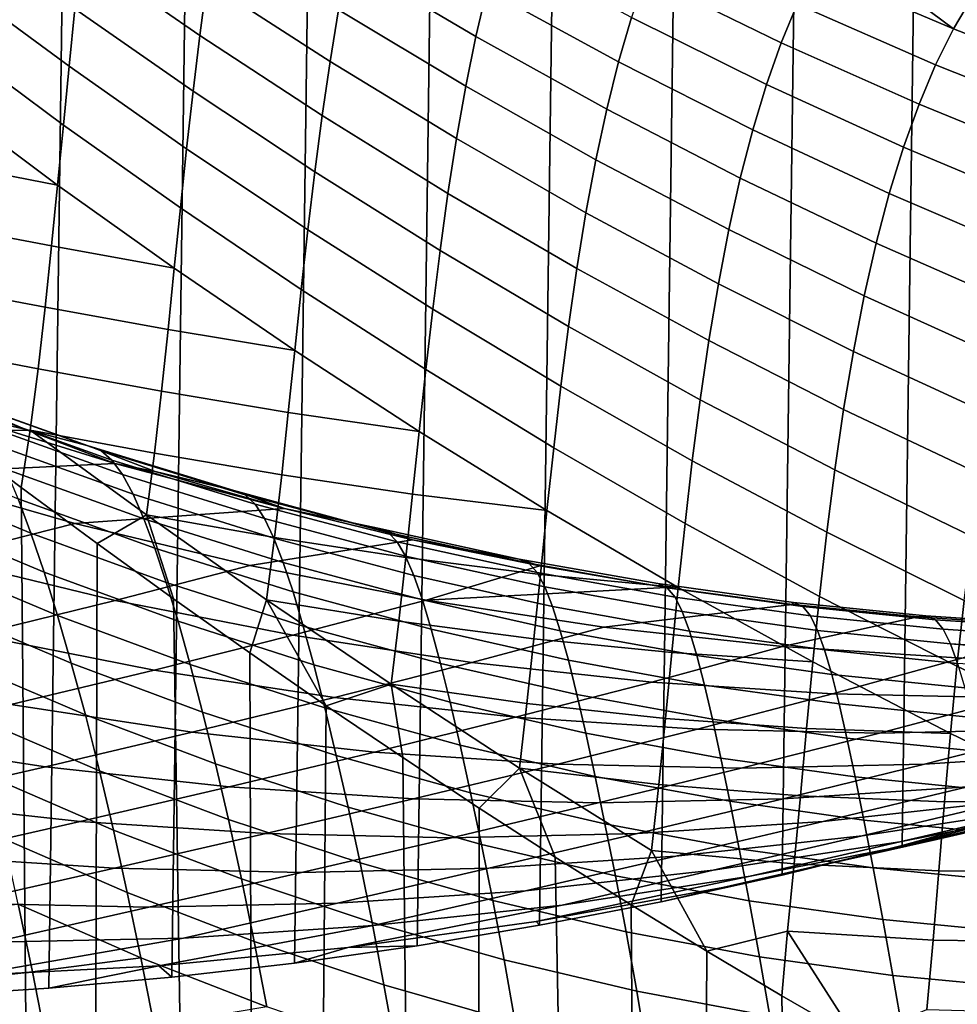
# Model space of a CAD drawing. Header units: metres. Extents: x -166 to 33, y -71 to 34.
# Tile 171 of 256: x 1.44 to 6.19, y -23.48 to -18.49. Entities that reach past the tile are written whole.
import ezdxf

# ---------------------------------------------------------------- set-up
doc = ezdxf.new("R2010")
doc.units = ezdxf.units.M
doc.layers.add('solid_12208131', color=7, linetype='CONTINUOUS')

msp = doc.modelspace()

# ---------------------------------------------------------------- linework, layer by layer
at = {"layer": 'solid_12208131'}
for points in [[(0.342411, -23.462917, -0.2), (0.96561, 23.438972, -0.2), (1.588557, 23.399057, -0.2), (0.965609, -23.438974, -0.2)], [(0.965609, -23.438974, -0.2), (1.588557, 23.399057, -0.2), (2.211185, 23.343184, -0.2), (1.588556, -23.399057, -0.2)], [(1.588556, -23.399057, -0.2), (2.211185, 23.343184, -0.2), (2.833375, 23.271292, -0.2), (2.211184, -23.343184, -0.2)], [(2.211184, -23.343184, -0.2), (2.833375, 23.271292, -0.2), (3.454813, 23.183413, -0.2), (2.833374, -23.271292, -0.2)], [(2.833374, -23.271292, -0.2), (3.454813, 23.183413, -0.2), (4.074116, 23.079647, -0.2), (3.454812, -23.183413, -0.2)], [(3.454812, -23.183413, -0.2), (4.074116, 23.079647, -0.2), (4.690669, 22.960131, -0.2), (4.074115, -23.079647, -0.2)], [(4.074115, -23.079647, -0.2), (4.690669, 22.960131, -0.2), (5.30349, 22.825026, -0.2), (4.690668, -22.960133, -0.2)], [(4.690668, -22.960133, -0.2), (5.30349, 22.825026, -0.2), (5.911822, 22.674566, -0.2), (5.303488, -22.825027, -0.2)], [(5.303488, -22.825027, -0.2), (5.911822, 22.674566, -0.2), (6.515336, 22.508831, -0.2), (5.91182, -22.674566, -0.2)], [(5.91182, -22.674566, -0.2), (6.515336, 22.508831, -0.2), (7.112642, 22.328314, -0.2), (6.515335, -22.508831, -0.2)], [(2.352879, -18.57, 85.184105), (2.3891, -18.29785, 85.427628), (1.782571, -17.882208, 85.124634), (1.750628, -18.153631, 84.881508)], [(3.751594, -18.575979, 86.531021), (3.806964, -18.339077, 86.83326), (3.153445, -17.956659, 86.563408), (3.10293, -18.190962, 86.261505)], [(6.171279, -18.536819, 88.898468), (6.267062, -18.373318, 89.276741), (5.651566, -17.9361, 89.456055), (5.555939, -18.076368, 89.067978)], [(1.690831, -18.725885, 84.457504), (1.720228, -18.435312, 84.65889), (1.140957, -18.01088, 84.342255), (1.1151, -18.301655, 84.14109)], [(3.013092, -18.701948, 85.714439), (3.056141, -18.439724, 85.978195), (2.427795, -18.037447, 85.691124), (2.3891, -18.29785, 85.427628)], [(4.610259, -18.271439, 87.741531), (5.298611, -18.606705, 87.971619), (5.37875, -18.41186, 88.323959), (4.68561, -18.080856, 88.093636)], [(5.464674, -18.234983, 88.689987), (6.171279, -18.536819, 88.898468), (5.555939, -18.076368, 89.067978)], [(2.318775, -18.852659, 84.961365), (2.352879, -18.57, 85.184105), (1.750628, -18.153631, 84.881508), (1.720228, -18.435312, 84.65889)], [(3.806964, -18.339077, 86.83326), (4.474212, -18.703178, 87.08371), (4.539832, -18.479055, 87.404373), (3.867837, -18.118536, 87.153732)], [(3.700446, -18.827589, 86.247581), (3.751594, -18.575979, 86.531021), (3.10293, -18.190962, 86.261505), (3.056141, -18.439724, 85.978195)], [(5.37875, -18.41186, 88.323959), (6.081064, -18.718786, 88.532303), (6.171279, -18.536819, 88.898468), (5.464674, -18.234983, 88.689987)], [(1.661833, -19.023928, 84.278008), (1.690831, -18.725885, 84.457504), (1.1151, -18.301655, 84.14109), (1.08906, -18.599669, 83.961517)], [(2.973067, -18.976171, 85.470894), (3.013092, -18.701948, 85.714439), (2.3891, -18.29785, 85.427628), (2.352879, -18.57, 85.184105)], [(4.539832, -18.479055, 87.404373), (5.22374, -18.818802, 87.634377), (5.298611, -18.606705, 87.971619), (4.610259, -18.271439, 87.741531)], [(4.414598, -18.943882, 86.781456), (4.474212, -18.703178, 87.08371), (3.806964, -18.339077, 86.83326), (3.751594, -18.575979, 86.531021)], [(5.298611, -18.606705, 87.971619), (5.996928, -18.918924, 88.179939), (6.081064, -18.718786, 88.532303), (5.37875, -18.41186, 88.323959)], [(6.171279, -18.536819, 88.898468), (6.884515, -18.812687, 89.083977), (6.267062, -18.373318, 89.276741)], [(2.286254, -19.144455, 84.760117), (2.318775, -18.852659, 84.961365), (1.720228, -18.435312, 84.65889), (1.690831, -18.725885, 84.457504)], [(3.653578, -19.092905, 85.983894), (3.700446, -18.827589, 86.247581), (3.056141, -18.439724, 85.978195), (3.013092, -18.701948, 85.714439)], [(4.474212, -18.703178, 87.08371), (5.154062, -19.047626, 87.313789), (5.22374, -18.818802, 87.634377), (4.539832, -18.479055, 87.404373)], [(6.081064, -18.718786, 88.532303), (6.790913, -19.00065, 88.717834), (6.884515, -18.812687, 89.083977), (6.171279, -18.536819, 88.898468)], [(1.632586, -19.327971, 84.121056), (1.661833, -19.023928, 84.278008), (1.08906, -18.599669, 83.961517), (1.062197, -18.903477, 83.804169)], [(2.935726, -19.261152, 85.24836), (2.973067, -18.976171, 85.470894), (2.352879, -18.57, 85.184105), (2.318775, -18.852659, 84.961365)], [(4.359691, -19.199533, 86.498169), (4.414598, -18.943882, 86.781456), (3.751594, -18.575979, 86.531021), (3.700446, -18.827589, 86.247581)], [(5.22374, -18.818802, 87.634377), (5.918379, -19.136528, 87.842819), (5.996928, -18.918924, 88.179939), (5.298611, -18.606705, 87.971619)], [(3.610271, -19.370466, 85.740623), (3.653578, -19.092905, 85.983894), (3.013092, -18.701948, 85.714439), (2.973067, -18.976171, 85.470894)], [(5.090873, -19.293245, 87.011742), (5.154062, -19.047626, 87.313789), (4.474212, -18.703178, 87.08371), (4.414598, -18.943882, 86.781456)], [(2.254707, -19.443951, 84.581047), (2.286254, -19.144455, 84.760117), (1.690831, -18.725885, 84.457504), (1.661833, -19.023928, 84.278008)], [(5.996928, -18.918924, 88.179939), (6.703647, -19.206993, 88.365616), (6.790913, -19.00065, 88.717834), (6.081064, -18.718786, 88.532303)], [(2.900536, -19.555511, 85.047569), (2.935726, -19.261152, 85.24836), (2.318775, -18.852659, 84.961365), (2.286254, -19.144455, 84.760117)], [(4.309586, -19.469124, 86.23481), (4.359691, -19.199533, 86.498169), (3.700446, -18.827589, 86.247581), (3.653578, -19.092905, 85.983894)], [(5.154062, -19.047626, 87.313789), (5.845386, -19.371086, 87.522499), (5.918379, -19.136528, 87.842819), (5.22374, -18.818802, 87.634377)], [(1.033757, -19.211535, 83.669601), (1.632586, -19.327971, 84.121056), (1.062197, -18.903477, 83.804169)], [(5.032856, -19.554039, 86.728828), (5.090873, -19.293245, 87.011742), (4.414598, -18.943882, 86.781456), (4.359691, -19.199533, 86.498169)], [(5.918379, -19.136528, 87.842819), (6.622258, -19.431025, 88.02877), (6.703647, -19.206993, 88.365616), (5.996928, -18.918924, 88.179939)], [(3.570201, -19.659023, 85.518578), (3.610271, -19.370466, 85.740623), (2.973067, -18.976171, 85.470894), (2.935726, -19.261152, 85.24836)], [(2.223482, -19.749659, 84.424789), (2.254707, -19.443951, 84.581047), (1.661833, -19.023928, 84.278008), (1.632586, -19.327971, 84.121056)], [(5.779345, -19.622641, 87.220848), (5.845386, -19.371086, 87.522499), (5.154062, -19.047626, 87.313789), (5.090873, -19.293245, 87.011742)], [(4.263566, -19.751196, 85.992058), (4.309586, -19.469124, 86.23481), (3.653578, -19.092905, 85.983894), (3.610271, -19.370466, 85.740623)], [(2.866889, -19.857798, 84.869194), (2.900536, -19.555511, 85.047569), (2.286254, -19.144455, 84.760117), (2.254707, -19.443951, 84.581047)], [(5.845386, -19.371086, 87.522499), (6.546759, -19.672239, 87.708862), (6.622258, -19.431025, 88.02877), (5.918379, -19.136528, 87.842819)], [(4.980147, -19.829002, 86.466003), (5.032856, -19.554039, 86.728828), (4.359691, -19.199533, 86.498169), (4.309586, -19.469124, 86.23481)], [(1.00282, -19.522158, 83.558281), (1.602321, -19.636438, 83.987206), (1.632586, -19.327971, 84.121056), (1.033757, -19.211535, 83.669601)], [(3.532842, -19.957197, 85.318481), (3.570201, -19.659023, 85.518578), (2.935726, -19.261152, 85.24836), (2.900536, -19.555511, 85.047569)], [(5.71892, -19.889599, 86.938461), (5.779345, -19.622641, 87.220848), (5.090873, -19.293245, 87.011742), (5.032856, -19.554039, 86.728828)], [(1.602321, -19.636438, 83.987206), (2.223482, -19.749659, 84.424789), (1.632586, -19.327971, 84.121056)], [(4.221323, -20.044504, 85.770706), (4.263566, -19.751196, 85.992058), (3.610271, -19.370466, 85.740623), (3.570201, -19.659023, 85.518578)], [(6.478643, -19.930647, 87.407707), (6.546759, -19.672239, 87.708862), (5.845386, -19.371086, 87.522499), (5.779345, -19.622641, 87.220848)], [(2.834125, -20.16651, 84.713882), (2.866889, -19.857798, 84.869194), (2.254707, -19.443951, 84.581047), (2.223482, -19.749659, 84.424789)], [(4.93203, -20.116682, 86.223938), (4.980147, -19.829002, 86.466003), (4.309586, -19.469124, 86.23481), (4.263566, -19.751196, 85.992058)], [(0.968195, -19.833452, 83.470497), (1.570084, -19.947607, 83.87693), (1.602321, -19.636438, 83.987206), (1.00282, -19.522158, 83.558281)], [(3.497584, -20.263525, 85.141022), (3.532842, -19.957197, 85.318481), (2.900536, -19.555511, 85.047569), (2.866889, -19.857798, 84.869194)], [(5.664291, -20.170948, 86.6763), (5.71892, -19.889599, 86.938461), (5.032856, -19.554039, 86.728828), (4.980147, -19.829002, 86.466003)], [(1.570084, -19.947607, 83.87693), (2.191789, -20.059973, 84.291931), (2.223482, -19.749659, 84.424789), (1.602321, -19.636438, 83.987206)], [(4.182338, -20.347656, 85.571495), (4.221323, -20.044504, 85.770706), (3.570201, -19.659023, 85.518578), (3.532842, -19.957197, 85.318481)], [(6.416564, -20.204685, 87.125954), (6.478643, -19.930647, 87.407707), (5.779345, -19.622641, 87.220848), (5.71892, -19.889599, 86.938461)], [(2.191789, -20.059973, 84.291931), (2.834125, -20.16651, 84.713882), (2.223482, -19.749659, 84.424789)], [(4.888216, -20.415823, 86.003433), (4.93203, -20.116682, 86.223938), (4.263566, -19.751196, 85.992058), (4.221323, -20.044504, 85.770706)], [(0.928163, -20.143108, 83.406204), (1.534635, -20.259518, 83.790497), (1.570084, -19.947607, 83.87693), (0.968195, -19.833452, 83.470497)], [(3.463758, -20.57649, 84.986847), (3.497584, -20.263525, 85.141022), (2.866889, -19.857798, 84.869194), (2.834125, -20.16651, 84.713882)], [(5.614741, -20.465237, 86.435028), (5.664291, -20.170948, 86.6763), (4.980147, -19.829002, 86.466003), (4.93203, -20.116682, 86.223938)], [(6.360741, -20.493324, 86.864517), (6.416564, -20.204685, 87.125954), (5.71892, -19.889599, 86.938461), (5.664291, -20.170948, 86.6763)], [(1.534635, -20.259518, 83.790497), (2.158644, -20.373133, 84.182915), (2.191789, -20.059973, 84.291931), (1.570084, -19.947607, 83.87693)], [(4.145996, -20.659189, 85.395096), (4.182338, -20.347656, 85.571495), (3.532842, -19.957197, 85.318481), (3.497584, -20.263525, 85.141022)], [(4.848187, -20.725035, 85.805222), (4.888216, -20.415823, 86.003433), (4.221323, -20.044504, 85.770706), (4.182338, -20.347656, 85.571495)], [(2.158644, -20.373133, 84.182915), (2.801436, -20.480015, 84.582214), (2.834125, -20.16651, 84.713882), (2.191789, -20.059973, 84.291931)], [(1.534635, -20.259518, 83.790497), (0.928163, -20.143108, 83.406204), (1.064044, -20.572422, 83.472908), (1.494158, -20.56978, 83.727882)], [(5.57, -20.771212, 86.215454), (5.614741, -20.465237, 86.435028), (4.93203, -20.116682, 86.223938), (4.888216, -20.415823, 86.003433)], [(2.801436, -20.480015, 84.582214), (3.463758, -20.57649, 84.986847), (2.834125, -20.16651, 84.713882)], [(6.310459, -20.795122, 86.6241), (6.360741, -20.493324, 86.864517), (5.664291, -20.170948, 86.6763), (5.614741, -20.465237, 86.435028)], [(1.494158, -20.56978, 83.727882), (2.122752, -20.687128, 84.098045), (2.158644, -20.373133, 84.182915), (1.534635, -20.259518, 83.790497)], [(4.11162, -20.977568, 85.242188), (4.145996, -20.659189, 85.395096), (3.497584, -20.263525, 85.141022), (3.463758, -20.57649, 84.986847)], [(1.07286, -20.475897, 41.506916), (1.467152, -20.564747, 41.834312), (1.051476, -20.387047, 42.431068), (0.803187, -20.317835, 42.180367)], [(4.811328, -21.042847, 85.629997), (4.848187, -20.725035, 85.805222), (4.182338, -20.347656, 85.571495), (4.145996, -20.659189, 85.395096)], [(1.788134, -20.648951, 42.060852), (1.851077, -20.67285, 42.429291), (1.121548, -20.413536, 42.793629), (1.051476, -20.387047, 42.431068)], [(1.467152, -20.564747, 41.834312), (1.788134, -20.648951, 42.060852), (1.051476, -20.387047, 42.431068)], [(2.122752, -20.687128, 84.098045), (2.767805, -20.796522, 84.474663), (2.801436, -20.480015, 84.582214), (2.158644, -20.373133, 84.182915)], [(1.851077, -20.67285, 42.429291), (1.907661, -20.721619, 42.801258), (1.185512, -20.464417, 43.16016), (1.121548, -20.413536, 42.793629)], [(5.529555, -21.087477, 86.018311), (5.57, -20.771212, 86.215454), (4.888216, -20.415823, 86.003433), (4.848187, -20.725035, 85.805222)], [(-0.021379, -20.503063, 37.818573), (0.843521, -20.791603, 37.674614), (1.922613, -20.739523, 41.372215), (1.07286, -20.475897, 41.506916)], [(1.07286, -20.475897, 41.506916), (1.922613, -20.739523, 41.372215), (1.467152, -20.564747, 41.834312)], [(1.907661, -20.721619, 42.801258), (1.961307, -20.795658, 43.173111), (1.246663, -20.540224, 43.526886), (1.185512, -20.464417, 43.16016)], [(2.767805, -20.796522, 84.474663), (3.430537, -20.894442, 84.856537), (3.463758, -20.57649, 84.986847), (2.801436, -20.480015, 84.582214)], [(6.265467, -21.108816, 86.405479), (6.310459, -20.795122, 86.6241), (5.614741, -20.465237, 86.435028), (5.57, -20.771212, 86.215454)], [(1.961307, -20.795658, 43.173111), (2.014814, -20.895166, 43.541538), (1.307673, -20.641268, 43.890392), (1.246663, -20.540224, 43.526886)], [(0.785812, -54.099998, 83.308517), (1.73815, -54.099998, 83.846947), (1.447414, -20.860481, 83.689743), (1.064044, -20.572422, 83.472908)], [(1.494158, -20.56978, 83.727882), (1.064044, -20.572422, 83.472908), (1.447414, -20.860481, 83.689743)], [(2.082201, -20.999487, 84.037292), (1.494158, -20.56978, 83.727882), (1.447414, -20.860481, 83.689743), (1.832728, -21.144964, 83.896767)], [(1.922613, -20.739523, 41.372215), (2.126862, -20.780491, 41.519836), (1.788134, -20.648951, 42.060852), (1.467152, -20.564747, 41.834312)], [(1.494158, -20.56978, 83.727882), (2.082201, -20.999487, 84.037292), (2.122752, -20.687128, 84.098045)], [(3.430537, -20.894442, 84.856537), (4.11162, -20.977568, 85.242188), (3.463758, -20.57649, 84.986847)], [(1.432678, -20.917551, 44.597923), (1.497645, -21.091785, 44.937435), (0.82763, -20.813496, 45.297291), (0.754971, -20.637585, 44.963234)], [(2.014814, -20.895166, 43.541538), (2.069232, -21.019775, 43.90406), (1.369523, -20.767216, 44.248154), (1.307673, -20.641268, 43.890392)], [(2.525798, -20.876089, 41.72641), (2.582711, -20.898273, 42.099743), (1.851077, -20.67285, 42.429291), (1.788134, -20.648951, 42.060852)], [(2.126862, -20.780491, 41.519836), (2.525798, -20.876089, 41.72641), (1.788134, -20.648951, 42.060852)], [(2.582711, -20.898273, 42.099743), (2.63307, -20.94577, 42.476078), (1.907661, -20.721619, 42.801258), (1.851077, -20.67285, 42.429291)], [(2.082201, -20.999487, 84.037292), (2.731879, -21.11397, 84.39151), (2.767805, -20.796522, 84.474663), (2.122752, -20.687128, 84.098045)], [(4.776954, -21.36771, 85.478416), (4.811328, -21.042847, 85.629997), (4.145996, -20.659189, 85.395096), (4.11162, -20.977568, 85.242188)], [(0.843521, -20.791603, 37.674614), (1.719762, -21.042734, 37.528767), (2.782515, -20.967148, 41.235886), (1.922613, -20.739523, 41.372215)], [(2.63307, -20.94577, 42.476078), (2.680372, -21.018829, 42.851952), (1.961307, -20.795658, 43.173111), (1.907661, -20.721619, 42.801258)], [(1.922613, -20.739523, 41.372215), (2.782515, -20.967148, 41.235886), (2.126862, -20.780491, 41.519836)], [(5.492786, -21.412552, 85.844284), (5.529555, -21.087477, 86.018311), (4.848187, -20.725035, 85.805222), (4.811328, -21.042847, 85.629997)], [(0.149191, -20.964685, 33.915245), (1.031611, -21.217905, 33.761631), (1.719762, -21.042734, 37.528767), (0.843521, -20.791603, 37.674614)], [(2.069232, -21.019775, 43.90406), (2.125086, -21.168947, 44.258461), (1.432678, -20.917551, 44.597923), (1.369523, -20.767216, 44.248154)], [(2.680372, -21.018829, 42.851952), (2.727499, -21.117542, 43.224186), (2.014814, -20.895166, 43.541538), (1.961307, -20.795658, 43.173111)], [(2.126862, -20.780491, 41.519836), (2.782515, -20.967148, 41.235886), (2.525798, -20.876089, 41.72641)], [(2.731879, -21.11397, 84.39151), (3.396869, -21.215553, 84.750565), (3.430537, -20.894442, 84.856537), (2.767805, -20.796522, 84.474663)], [(6.225255, -21.433008, 86.209412), (6.265467, -21.108816, 86.405479), (5.57, -20.771212, 86.215454), (5.529555, -21.087477, 86.018311)], [(1.497645, -21.091785, 44.937435), (1.564316, -21.289202, 45.264732), (0.901715, -21.012386, 45.619274), (0.82763, -20.813496, 45.297291)], [(1.73815, -54.099998, 83.846947), (1.832728, -21.144964, 83.896767), (1.447414, -20.860481, 83.689743)], [(2.727499, -21.117542, 43.224186), (2.775557, -21.241493, 43.590374), (2.069232, -21.019775, 43.90406), (2.014814, -20.895166, 43.541538)], [(2.525798, -20.876089, 41.72641), (3.307327, -21.088623, 41.80901), (2.582711, -20.898273, 42.099743)], [(2.782515, -20.967148, 41.235886), (3.255063, -21.067381, 41.431839), (3.307327, -21.088623, 41.80901), (2.525798, -20.876089, 41.72641)], [(3.307327, -21.088623, 41.80901), (3.352898, -21.135572, 42.188587), (2.63307, -20.94577, 42.476078), (2.582711, -20.898273, 42.099743)], [(3.396869, -21.215553, 84.750565), (4.078365, -21.301126, 85.113335), (4.11162, -20.977568, 85.242188), (3.430537, -20.894442, 84.856537)], [(2.125086, -21.168947, 44.258461), (2.182945, -21.342173, 44.602489), (1.497645, -21.091785, 44.937435), (1.432678, -20.917551, 44.597923)], [(3.352898, -21.135572, 42.188587), (3.3953, -21.20833, 42.56731), (2.680372, -21.018829, 42.851952), (2.63307, -20.94577, 42.476078)], [(1.719762, -21.042734, 37.528767), (2.605724, -21.256124, 37.381302), (3.430857, -21.125698, 40.983063), (2.782515, -20.967148, 41.235886)], [(2.082201, -20.999487, 84.037292), (1.832728, -21.144964, 83.896767), (2.219402, -21.424803, 84.093887)], [(2.691648, -21.429815, 84.332748), (2.082201, -20.999487, 84.037292), (2.219402, -21.424803, 84.093887), (2.606452, -21.699045, 84.280891)], [(2.082201, -20.999487, 84.037292), (2.691648, -21.429815, 84.332748), (2.731879, -21.11397, 84.39151)], [(2.782515, -20.967148, 41.235886), (3.430857, -21.125698, 40.983063), (3.255063, -21.067381, 41.431839)], [(4.078365, -21.301126, 85.113335), (4.776954, -21.36771, 85.478416), (4.11162, -20.977568, 85.242188)], [(1.564316, -21.289202, 45.264732), (1.632316, -21.508991, 45.578003), (0.97683, -21.233444, 45.927372), (0.901715, -21.012386, 45.619274)], [(1.031611, -21.217905, 33.761631), (1.92382, -21.433071, 33.606312), (2.605724, -21.256124, 37.381302), (1.719762, -21.042734, 37.528767)], [(2.775557, -21.241493, 43.590374), (2.825119, -21.390127, 43.948318), (2.125086, -21.168947, 44.258461), (2.069232, -21.019775, 43.90406)], [(3.3953, -21.20833, 42.56731), (3.437459, -21.306866, 42.942173), (2.727499, -21.117542, 43.224186), (2.680372, -21.018829, 42.851952)], [(5.458999, -21.744886, 85.694054), (5.492786, -21.412552, 85.844284), (4.811328, -21.042847, 85.629997), (4.776954, -21.36771, 85.478416)], [(2.182945, -21.342173, 44.602489), (2.24274, -21.538734, 44.9342), (1.564316, -21.289202, 45.264732), (1.497645, -21.091785, 44.937435)], [(3.971337, -21.223867, 41.177273), (4.020324, -21.244726, 41.557426), (3.307327, -21.088623, 41.80901), (3.255063, -21.067381, 41.431839)], [(3.430857, -21.125698, 40.983063), (3.971337, -21.223867, 41.177273), (3.255063, -21.067381, 41.431839)], [(4.020324, -21.244726, 41.557426), (4.062492, -21.291611, 41.93935), (3.352898, -21.135572, 42.188587), (3.307327, -21.088623, 41.80901)], [(6.189203, -21.766211, 86.036575), (6.225255, -21.433008, 86.209412), (5.529555, -21.087477, 86.018311), (5.492786, -21.412552, 85.844284)], [(1.73815, -54.099998, 83.846947), (2.71824, -54.099998, 84.333023), (2.219402, -21.424803, 84.093887), (1.832728, -21.144964, 83.896767)], [(2.605724, -21.256124, 37.381302), (3.499786, -21.431452, 37.232487), (4.075078, -21.258629, 40.759083), (3.430857, -21.125698, 40.983063)], [(2.691648, -21.429815, 84.332748), (3.361345, -21.537729, 84.669243), (3.396869, -21.215553, 84.750565), (2.731879, -21.11397, 84.39151)], [(3.437459, -21.306866, 42.942173), (3.48052, -21.430723, 43.310833), (2.775557, -21.241493, 43.590374), (2.727499, -21.117542, 43.224186)], [(4.062492, -21.291611, 41.93935), (4.101374, -21.364487, 42.319992), (3.3953, -21.20833, 42.56731), (3.352898, -21.135572, 42.188587)], [(3.430857, -21.125698, 40.983063), (4.075078, -21.258629, 40.759083), (3.971337, -21.223867, 41.177273)], [(2.825119, -21.390127, 43.948318), (2.87681, -21.562914, 44.295815), (2.182945, -21.342173, 44.602489), (2.125086, -21.168947, 44.258461)], [(0.316721, -21.39115, 29.996717), (1.215119, -21.608072, 29.833946), (1.92382, -21.433071, 33.606312), (1.031611, -21.217905, 33.761631)], [(1.632316, -21.508991, 45.578003), (1.701808, -21.750565, 45.875156), (1.053088, -21.476086, 46.219494), (0.97683, -21.233444, 45.927372)], [(1.92382, -21.433071, 33.606312), (2.824187, -21.609856, 33.449574), (3.499786, -21.431452, 37.232487), (2.605724, -21.256124, 37.381302)], [(3.48052, -21.430723, 43.310833), (3.525093, -21.579327, 43.671154), (2.825119, -21.390127, 43.948318), (2.775557, -21.241493, 43.590374)], [(3.361345, -21.537729, 84.669243), (4.045143, -21.628014, 85.009026), (4.078365, -21.301126, 85.113335), (3.396869, -21.215553, 84.750565)], [(4.101374, -21.364487, 42.319992), (4.139931, -21.463211, 42.696507), (3.437459, -21.306866, 42.942173), (3.3953, -21.20833, 42.56731)], [(4.673585, -21.348166, 40.95993), (4.720675, -21.369001, 41.342411), (4.020324, -21.244726, 41.557426), (3.971337, -21.223867, 41.177273)], [(4.71557, -21.367346, 40.562767), (4.673585, -21.348166, 40.95993), (3.971337, -21.223867, 41.177273), (4.075078, -21.258629, 40.759083)], [(4.720675, -21.369001, 41.342411), (4.760817, -21.416096, 41.72599), (4.062492, -21.291611, 41.93935), (4.020324, -21.244726, 41.557426)], [(2.24274, -21.538734, 44.9342), (2.304123, -21.757832, 45.25177), (1.632316, -21.508991, 45.578003), (1.564316, -21.289202, 45.264732)], [(4.139931, -21.463211, 42.696507), (4.179337, -21.587292, 43.066647), (3.48052, -21.430723, 43.310833), (3.437459, -21.306866, 42.942173)], [(3.499786, -21.431452, 37.232487), (4.71557, -21.367346, 40.562767), (4.075078, -21.258629, 40.759083)], [(4.045143, -21.628014, 85.009026), (4.744195, -21.697948, 85.351074), (4.776954, -21.36771, 85.478416), (4.078365, -21.301126, 85.113335)], [(4.760817, -21.416096, 41.72599), (4.797548, -21.48929, 42.107826), (4.101374, -21.364487, 42.319992), (4.062492, -21.291611, 41.93935)], [(2.87681, -21.562914, 44.295815), (2.9306, -21.759136, 44.630917), (2.24274, -21.538734, 44.9342), (2.182945, -21.342173, 44.602489)], [(5.36086, -21.442924, 40.776962), (5.407446, -21.463907, 41.161293), (4.720675, -21.369001, 41.342411), (4.673585, -21.348166, 40.95993)], [(5.35357, -21.453138, 40.392883), (5.36086, -21.442924, 40.776962), (4.673585, -21.348166, 40.95993), (4.71557, -21.367346, 40.562767)], [(3.525093, -21.579327, 43.671154), (3.571851, -21.752125, 44.020966), (2.87681, -21.562914, 44.295815), (2.825119, -21.390127, 43.948318)], [(3.499786, -21.431452, 37.232487), (4.400329, -21.568384, 37.082596), (5.35357, -21.453138, 40.392883), (4.71557, -21.367346, 40.562767)], [(4.797548, -21.48929, 42.107826), (4.833851, -21.588346, 42.485237), (4.139931, -21.463211, 42.696507), (4.101374, -21.364487, 42.319992)], [(5.407446, -21.463907, 41.161293), (5.446959, -21.511288, 41.546036), (4.760817, -21.416096, 41.72599), (4.720675, -21.369001, 41.342411)], [(4.744195, -21.697948, 85.351074), (5.458999, -21.744886, 85.694054), (4.776954, -21.36771, 85.478416)], [(1.215119, -21.608072, 29.833946), (2.121731, -21.786297, 29.669687), (2.824187, -21.609856, 33.449574), (1.92382, -21.433071, 33.606312)], [(2.71824, -54.099998, 84.333023), (2.606452, -21.699045, 84.280891), (2.219402, -21.424803, 84.093887)], [(2.691648, -21.429815, 84.332748), (2.606452, -21.699045, 84.280891), (2.993807, -21.967705, 84.458015)], [(2.691648, -21.429815, 84.332748), (2.993807, -21.967705, 84.458015), (3.321851, -21.858356, 84.612564)], [(2.691648, -21.429815, 84.332748), (3.321851, -21.858356, 84.612564), (3.361345, -21.537729, 84.669243)], [(2.824187, -21.609856, 33.449574), (3.73108, -21.747927, 33.291698), (4.400329, -21.568384, 37.082596), (3.499786, -21.431452, 37.232487)], [(4.179337, -21.587292, 43.066647), (4.220237, -21.736139, 43.428326), (3.525093, -21.579327, 43.671154), (3.48052, -21.430723, 43.310833)], [(4.400329, -21.568384, 37.082596), (5.305732, -21.666599, 36.931892), (5.990557, -21.517002, 40.248421), (5.35357, -21.453138, 40.392883)], [(5.446959, -21.511288, 41.546036), (5.482922, -21.584801, 41.928532), (4.797548, -21.48929, 42.107826), (4.760817, -21.416096, 41.72599)], [(5.990557, -21.517002, 40.248421), (6.032211, -21.510798, 40.625507), (5.36086, -21.442924, 40.776962), (5.35357, -21.453138, 40.392883)], [(6.032211, -21.510798, 40.625507), (6.079707, -21.531908, 41.011414), (5.407446, -21.463907, 41.161293), (5.36086, -21.442924, 40.776962)], [(6.156605, -22.106863, 85.887665), (6.189203, -21.766211, 86.036575), (5.492786, -21.412552, 85.844284), (5.458999, -21.744886, 85.694054)], [(6.898323, -22.101273, 86.20562), (6.932971, -21.759283, 86.377304), (6.225255, -21.433008, 86.209412), (6.189203, -21.766211, 86.036575)], [(1.053088, -21.476086, 46.219494), (1.701808, -21.750565, 45.875156), (1.773073, -22.013391, 46.154045), (1.13071, -21.739798, 46.493488)], [(4.833851, -21.588346, 42.485237), (4.870928, -21.712744, 42.856071), (4.179337, -21.587292, 43.066647), (4.139931, -21.463211, 42.696507)], [(5.482922, -21.584801, 41.928532), (5.518334, -21.684122, 42.306278), (4.833851, -21.588346, 42.485237), (4.797548, -21.48929, 42.107826)], [(6.079707, -21.531908, 41.011414), (6.120003, -21.579449, 41.397007), (5.446959, -21.511288, 41.546036), (5.407446, -21.463907, 41.161293)], [(2.304123, -21.757832, 45.25177), (2.367309, -21.998863, 45.553112), (1.701808, -21.750565, 45.875156), (1.632316, -21.508991, 45.578003)], [(2.9306, -21.759136, 44.630917), (2.986173, -21.978003, 44.951801), (2.304123, -21.757832, 45.25177), (2.24274, -21.538734, 44.9342)], [(3.321851, -21.858356, 84.612564), (4.010481, -21.956093, 84.929596), (4.045143, -21.628014, 85.009026), (3.361345, -21.537729, 84.669243)], [(5.305732, -21.666599, 36.931892), (6.214375, -21.725769, 36.780655), (6.628044, -21.559576, 40.128666), (5.990557, -21.517002, 40.248421)], [(6.120003, -21.579449, 41.397007), (6.156598, -21.653074, 41.779823), (5.482922, -21.584801, 41.928532), (5.446959, -21.511288, 41.546036)], [(6.032211, -21.510798, 40.625507), (5.990557, -21.517002, 40.248421), (6.628044, -21.559576, 40.128666), (6.68671, -21.554434, 40.502674)], [(6.68671, -21.554434, 40.502674), (6.736586, -21.575455, 40.889977), (6.079707, -21.531908, 41.011414), (6.032211, -21.510798, 40.625507)], [(6.736586, -21.575455, 40.889977), (6.779153, -21.622812, 41.276157), (6.120003, -21.579449, 41.397007), (6.079707, -21.531908, 41.011414)], [(3.571851, -21.752125, 44.020966), (3.620801, -21.9484, 44.358345), (2.9306, -21.759136, 44.630917), (2.87681, -21.562914, 44.295815)], [(4.220237, -21.736139, 43.428326), (4.263345, -21.909178, 43.779427), (3.571851, -21.752125, 44.020966), (3.525093, -21.579327, 43.671154)], [(3.73108, -21.747927, 33.291698), (4.642868, -21.846958, 33.132973), (5.305732, -21.666599, 36.931892), (4.400329, -21.568384, 37.082596)], [(4.870928, -21.712744, 42.856071), (4.909452, -21.861877, 43.2183), (4.220237, -21.736139, 43.428326), (4.179337, -21.587292, 43.066647)], [(5.518334, -21.684122, 42.306278), (5.554418, -21.808712, 42.677208), (4.870928, -21.712744, 42.856071), (4.833851, -21.588346, 42.485237)], [(6.156598, -21.653074, 41.779823), (6.192495, -21.752388, 42.157532), (5.518334, -21.684122, 42.306278), (5.482922, -21.584801, 41.928532)], [(6.779153, -21.622812, 41.276157), (6.817702, -21.69611, 41.65913), (6.156598, -21.653074, 41.779823), (6.120003, -21.579449, 41.397007)], [(2.121731, -21.786297, 29.669687), (1.215119, -21.608072, 29.833946), (0.481855, -21.781609, 26.062862), (1.394715, -21.961266, 25.891672)], [(2.121731, -21.786297, 29.669687), (3.034914, -21.925495, 29.504238), (3.73108, -21.747927, 33.291698), (2.824187, -21.609856, 33.449574)], [(4.010481, -21.956093, 84.929596), (4.711929, -22.031683, 85.248466), (4.744195, -21.697948, 85.351074), (4.045143, -21.628014, 85.009026)], [(6.822351, -21.707001, 41.70636), (6.855291, -21.794947, 42.036797), (6.192495, -21.752388, 42.157532), (6.156598, -21.653074, 41.779823)], [(6.156598, -21.653074, 41.779823), (6.817702, -21.69611, 41.65913), (6.822351, -21.707001, 41.70636)], [(2.71824, -54.099998, 84.333023), (2.993807, -21.967705, 84.458015), (2.606452, -21.699045, 84.280891)], [(4.642868, -21.846958, 33.132973), (5.557919, -21.906616, 32.973679), (6.214375, -21.725769, 36.780655), (5.305732, -21.666599, 36.931892)], [(4.711929, -22.031683, 85.248466), (5.427301, -22.082781, 85.568214), (5.458999, -21.744886, 85.694054), (4.744195, -21.697948, 85.351074)], [(6.192495, -21.752388, 42.157532), (6.228935, -21.876837, 42.528145), (5.554418, -21.808712, 42.677208), (5.518334, -21.684122, 42.306278)], [(1.13071, -21.739798, 46.493488), (1.773073, -22.013391, 46.154045), (1.844853, -22.296169, 46.413464), (1.208466, -22.023251, 46.748177)], [(1.701808, -21.750565, 45.875156), (2.367309, -21.998863, 45.553112), (2.432639, -22.261286, 45.836094), (1.773073, -22.013391, 46.154045)], [(3.034914, -21.925495, 29.504238), (3.953026, -22.025333, 29.337894), (4.642868, -21.846958, 33.132973), (3.73108, -21.747927, 33.291698)], [(4.263345, -21.909178, 43.779427), (4.308702, -22.105698, 44.11805), (3.620801, -21.9484, 44.358345), (3.571851, -21.752125, 44.020966)], [(4.909452, -21.861877, 43.2183), (4.950179, -22.035158, 43.569862), (4.263345, -21.909178, 43.779427), (4.220237, -21.736139, 43.428326)], [(5.554418, -21.808712, 42.677208), (5.591876, -21.957962, 43.039356), (4.909452, -21.861877, 43.2183), (4.870928, -21.712744, 42.856071)], [(5.427301, -22.082781, 85.568214), (6.156605, -22.106863, 85.887665), (5.458999, -21.744886, 85.694054)], [(5.557919, -21.906616, 32.973679), (6.474601, -21.926577, 32.814098), (7.124639, -21.745565, 36.629143), (6.214375, -21.725769, 36.780655)], [(3.034914, -21.925495, 29.504238), (2.121731, -21.786297, 29.669687), (1.394715, -21.961266, 25.891672), (2.314191, -22.10158, 25.719242)], [(2.986173, -21.978003, 44.951801), (3.043794, -22.218901, 45.256397), (2.367309, -21.998863, 45.553112), (2.304123, -21.757832, 45.25177)], [(3.620801, -21.9484, 44.358345), (3.67166, -22.167376, 44.681461), (2.986173, -21.978003, 44.951801), (2.9306, -21.759136, 44.630917)], [(6.867578, -22.450886, 86.057945), (6.898323, -22.101273, 86.20562), (6.189203, -21.766211, 86.036575), (6.156605, -22.106863, 85.887665)], [(3.953026, -22.025333, 29.337894), (4.874423, -22.085478, 29.170958), (5.557919, -21.906616, 32.973679), (4.642868, -21.846958, 33.132973)], [(6.228935, -21.876837, 42.528145), (6.266643, -22.025814, 42.889782), (5.591876, -21.957962, 43.039356), (5.554418, -21.808712, 42.677208)], [(3.321851, -21.858356, 84.612564), (2.993807, -21.967705, 84.458015), (3.380973, -22.229906, 84.625328)], [(3.972165, -22.2827, 84.875053), (3.321851, -21.858356, 84.612564), (3.380973, -22.229906, 84.625328), (3.76771, -22.485804, 84.782997)], [(3.321851, -21.858356, 84.612564), (3.972165, -22.2827, 84.875053), (4.010481, -21.956093, 84.929596)], [(5.591876, -21.957962, 43.039356), (5.631497, -22.131266, 43.390739), (4.950179, -22.035158, 43.569862), (4.909452, -21.861877, 43.2183)], [(3.953026, -22.025333, 29.337894), (3.034914, -21.925495, 29.504238), (2.314191, -22.10158, 25.719242), (3.23863, -22.202219, 25.545879)], [(4.308702, -22.105698, 44.11805), (4.356058, -22.32493, 44.442379), (3.67166, -22.167376, 44.681461), (3.620801, -21.9484, 44.358345)], [(4.950179, -22.035158, 43.569862), (4.993182, -22.23188, 43.908894), (4.308702, -22.105698, 44.11805), (4.263345, -21.909178, 43.779427)], [(4.874423, -22.085478, 29.170958), (5.797463, -22.105598, 29.003721), (6.474601, -21.926577, 32.814098), (5.557919, -21.906616, 32.973679)], [(5.797463, -22.105598, 29.003721), (6.720503, -22.085472, 28.836487), (7.391284, -21.906614, 32.654522), (6.474601, -21.926577, 32.814098)], [(2.314191, -22.10158, 25.719242), (1.394715, -21.961266, 25.891672), (0.645554, -22.135242, 22.115067), (1.571361, -22.276669, 21.936262)], [(2.367309, -21.998863, 45.553112), (3.043794, -22.218901, 45.256397), (3.103862, -22.481272, 45.542576), (2.432639, -22.261286, 45.836094)], [(2.71824, -54.099998, 84.333023), (3.723209, -54.099998, 84.765327), (3.380973, -22.229906, 84.625328), (2.993807, -21.967705, 84.458015)], [(3.67166, -22.167376, 44.681461), (3.724742, -22.408426, 44.98827), (3.043794, -22.218901, 45.256397), (2.986173, -21.978003, 44.951801)], [(3.972165, -22.2827, 84.875053), (4.678619, -22.366749, 85.170929), (4.711929, -22.031683, 85.248466), (4.010481, -21.956093, 84.929596)], [(6.266643, -22.025814, 42.889782), (6.306443, -22.198709, 43.24052), (5.631497, -22.131266, 43.390739), (5.591876, -21.957962, 43.039356)], [(1.208466, -22.023251, 46.748177), (1.844853, -22.296169, 46.413464), (1.915541, -22.596746, 46.653057), (1.284817, -22.324263, 46.983223)], [(1.773073, -22.013391, 46.154045), (2.432639, -22.261286, 45.836094), (2.498832, -22.543827, 46.099476), (1.844853, -22.296169, 46.413464)], [(4.874423, -22.085478, 29.170958), (3.953026, -22.025333, 29.337894), (3.23863, -22.202219, 25.545879), (4.166377, -22.262846, 25.371899)], [(4.678619, -22.366749, 85.170929), (5.39653, -22.424345, 85.467278), (5.427301, -22.082781, 85.568214), (4.711929, -22.031683, 85.248466)], [(5.631497, -22.131266, 43.390739), (5.673389, -22.327932, 43.729511), (4.993182, -22.23188, 43.908894), (4.950179, -22.035158, 43.569862)], [(7.641901, -22.025322, 28.66955), (6.720503, -22.085472, 28.836487), (6.025179, -22.262838, 25.023315), (6.952926, -22.202204, 24.849333)], [(3.23863, -22.202219, 25.545879), (2.314191, -22.10158, 25.719242), (1.571361, -22.276669, 21.936262), (2.502165, -22.378103, 21.756491)], [(5.797463, -22.105598, 29.003721), (4.874423, -22.085478, 29.170958), (4.166377, -22.262846, 25.371899), (5.095778, -22.283127, 25.197607)], [(6.720503, -22.085472, 28.836487), (5.797463, -22.105598, 29.003721), (5.095778, -22.283127, 25.197607), (6.025179, -22.262838, 25.023315)], [(5.39653, -22.424345, 85.467278), (6.126547, -22.453257, 85.763275), (6.156605, -22.106863, 85.887665), (5.427301, -22.082781, 85.568214)], [(1.571361, -22.276669, 21.936262), (0.645554, -22.135242, 22.115067), (-0.123302, -22.308716, 18.339626), (0.808898, -22.45125, 18.15501)], [(4.993182, -22.23188, 43.908894), (5.038241, -22.451294, 44.233585), (4.356058, -22.32493, 44.442379), (4.308702, -22.105698, 44.11805)], [(6.306443, -22.198709, 43.24052), (6.348472, -22.394842, 43.578556), (5.673389, -22.327932, 43.729511), (5.631497, -22.131266, 43.390739)], [(7.948762, -22.149338, 4.83051), (7.02242, -22.416868, 5.023865), (5.942452, -22.674088, 1.282175), (6.871808, -22.420732, 1.086156)], [(6.126547, -22.453257, 85.763275), (6.867578, -22.450886, 86.057945), (6.156605, -22.106863, 85.887665)], [(4.166377, -22.262846, 25.371899), (3.23863, -22.202219, 25.545879), (2.502165, -22.378103, 21.756491), (3.436299, -22.439211, 21.576078)], [(4.356058, -22.32493, 44.442379), (4.40577, -22.56624, 44.750389), (3.724742, -22.408426, 44.98827), (3.67166, -22.167376, 44.681461)], [(6.952926, -22.202204, 24.849333), (6.025179, -22.262838, 25.023315), (5.307899, -22.439201, 21.214607), (6.242033, -22.378086, 21.034193)], [(3.043794, -22.218901, 45.256397), (3.724742, -22.408426, 44.98827), (3.7805, -22.670973, 45.276661), (3.103862, -22.481272, 45.542576)], [(3.723209, -54.099998, 84.765327), (3.76771, -22.485804, 84.782997), (3.380973, -22.229906, 84.625328)], [(5.673389, -22.327932, 43.729511), (5.71736, -22.54723, 44.053898), (5.038241, -22.451294, 44.233585), (4.993182, -22.23188, 43.908894)], [(7.768028, -22.245144, 8.839664), (6.83805, -22.470732, 9.031097), (6.085801, -22.644194, 5.219365), (7.02242, -22.416868, 5.023865)], [(2.502165, -22.378103, 21.756491), (1.571361, -22.276669, 21.936262), (0.808898, -22.45125, 18.15501), (1.74613, -22.55348, 17.969398)], [(1.844853, -22.296169, 46.413464), (2.498832, -22.543827, 46.099476), (2.564224, -22.844374, 46.342876), (1.915541, -22.596746, 46.653057)], [(2.432639, -22.261286, 45.836094), (3.103862, -22.481272, 45.542576), (3.165087, -22.76388, 45.809078), (2.498832, -22.543827, 46.099476)], [(5.095778, -22.283127, 25.197607), (4.166377, -22.262846, 25.371899), (3.436299, -22.439211, 21.576078), (4.372099, -22.459652, 21.395342)], [(3.972165, -22.2827, 84.875053), (3.76771, -22.485804, 84.782997), (4.153497, -22.734587, 84.931107)], [(4.641943, -22.700432, 85.118538), (3.972165, -22.2827, 84.875053), (4.153497, -22.734587, 84.931107), (4.538152, -22.976351, 85.069862)], [(3.972165, -22.2827, 84.875053), (4.641943, -22.700432, 85.118538), (4.678619, -22.366749, 85.170929)], [(6.025179, -22.262838, 25.023315), (5.095778, -22.283127, 25.197607), (4.372099, -22.459652, 21.395342), (5.307899, -22.439201, 21.214607)], [(7.172836, -22.276642, 20.854424), (6.242033, -22.378086, 21.034193), (5.511823, -22.553465, 17.223631), (6.449054, -22.451225, 17.038019)], [(7.579265, -22.29822, 12.8479), (6.647338, -22.482143, 13.036413), (5.89957, -22.656076, 9.224281), (6.83805, -22.470732, 9.031097)], [(1.284817, -22.324263, 46.983223), (1.915541, -22.596746, 46.653057), (1.985013, -22.913387, 46.871883), (1.359627, -22.641115, 47.197689)], [(5.038241, -22.451294, 44.233585), (5.085758, -22.692751, 44.541954), (4.40577, -22.56624, 44.750389), (4.356058, -22.32493, 44.442379)], [(6.348472, -22.394842, 43.578556), (6.392567, -22.613501, 43.902145), (5.71736, -22.54723, 44.053898), (5.673389, -22.327932, 43.729511)], [(7.381253, -22.308683, 16.853405), (6.449054, -22.451225, 17.038019), (5.708656, -22.625793, 13.226292), (6.647338, -22.482143, 13.036413)], [(3.436299, -22.439211, 21.576078), (2.502165, -22.378103, 21.756491), (1.74613, -22.55348, 17.969398), (2.686715, -22.615067, 17.783123)], [(6.242033, -22.378086, 21.034193), (5.307899, -22.439201, 21.214607), (4.571239, -22.615059, 17.409906), (5.511823, -22.553465, 17.223631)], [(4.641943, -22.700432, 85.118538), (5.365087, -22.767382, 85.391609), (5.39653, -22.424345, 85.467278), (4.678619, -22.366749, 85.170929)], [(1.74613, -22.55348, 17.969398), (0.808898, -22.45125, 18.15501), (0.02928, -22.625814, 14.375131), (0.973028, -22.72884, 14.184227)], [(4.372099, -22.459652, 21.395342), (3.436299, -22.439211, 21.576078), (2.686715, -22.615067, 17.783123), (3.628977, -22.635668, 17.596516)], [(5.307899, -22.439201, 21.214607), (4.372099, -22.459652, 21.395342), (3.628977, -22.635668, 17.596516), (4.571239, -22.615059, 17.409906)], [(3.724742, -22.408426, 44.98827), (4.40577, -22.56624, 44.750389), (4.458347, -22.829029, 45.040009), (3.7805, -22.670973, 45.276661)], [(6.449054, -22.451225, 17.038019), (5.511823, -22.553465, 17.223631), (4.764908, -22.728827, 13.417195), (5.708656, -22.625793, 13.226292)], [(7.02242, -22.416868, 5.023865), (6.085801, -22.644194, 5.219365), (5.003501, -22.887459, 1.480219), (5.942452, -22.674088, 1.282175)], [(5.71736, -22.54723, 44.053898), (5.763854, -22.788496, 44.361958), (5.085758, -22.692751, 44.541954), (5.038241, -22.451294, 44.233585)], [(5.365087, -22.767382, 85.391609), (6.097827, -22.803484, 85.66394), (6.126547, -22.453257, 85.763275), (5.39653, -22.424345, 85.467278)], [(6.871808, -22.420732, 1.086156), (5.942452, -22.674088, 1.282175), (5.91182, -22.674566, -0.2), (6.515335, -22.508831, -0.2)], [(6.097827, -22.803484, 85.66394), (6.8398, -22.806408, 85.934921), (6.867578, -22.450886, 86.057945), (6.126547, -22.453257, 85.763275)], [(3.103862, -22.481272, 45.542576), (3.7805, -22.670973, 45.276661), (3.837651, -22.953827, 45.545341), (3.165087, -22.76388, 45.809078)], [(3.723209, -54.099998, 84.765327), (4.750109, -54.099998, 85.142593), (4.153497, -22.734587, 84.931107), (3.76771, -22.485804, 84.782997)], [(6.647338, -22.482143, 13.036413), (5.708656, -22.625793, 13.226292), (4.954287, -22.800837, 9.418865), (5.89957, -22.656076, 9.224281)], [(6.83805, -22.470732, 9.031097), (5.89957, -22.656076, 9.224281), (5.140619, -22.830969, 5.416653), (6.085801, -22.644194, 5.219365)], [(2.686715, -22.615067, 17.783123), (1.74613, -22.55348, 17.969398), (0.973028, -22.72884, 14.184227), (1.920154, -22.790907, 13.99264)], [(2.498832, -22.543827, 46.099476), (3.165087, -22.76388, 45.809078), (3.225764, -23.064665, 46.055477), (2.564224, -22.844374, 46.342876)], [(5.511823, -22.553465, 17.223631), (4.571239, -22.615059, 17.409906), (3.817783, -22.790899, 13.608783), (4.764908, -22.728827, 13.417195)], [(6.392567, -22.613501, 43.902145), (6.439211, -22.854019, 44.209393), (5.763854, -22.788496, 44.361958), (5.71736, -22.54723, 44.053898)], [(1.915541, -22.596746, 46.653057), (2.564224, -22.844374, 46.342876), (2.628701, -23.16118, 46.565369), (1.985013, -22.913387, 46.871883)], [(4.40577, -22.56624, 44.750389), (5.085758, -22.692751, 44.541954), (5.136292, -22.955629, 44.831963), (4.458347, -22.829029, 45.040009)], [(1.359627, -22.641115, 47.197689), (1.985013, -22.913387, 46.871883), (2.05378, -23.244623, 47.068699), (1.433362, -22.972366, 47.390301)], [(3.628977, -22.635668, 17.596516), (2.686715, -22.615067, 17.783123), (1.920154, -22.790907, 13.99264), (2.868969, -22.811668, 13.800712)], [(4.571239, -22.615059, 17.409906), (3.628977, -22.635668, 17.596516), (2.868969, -22.811668, 13.800712), (3.817783, -22.790899, 13.608783)], [(5.708656, -22.625793, 13.226292), (4.764908, -22.728827, 13.417195), (4.003901, -22.904665, 9.6145), (4.954287, -22.800837, 9.418865)], [(6.085801, -22.644194, 5.219365), (5.140619, -22.830969, 5.416653), (4.056638, -23.060507, 1.679932), (5.003501, -22.887459, 1.480219)], [(3.7805, -22.670973, 45.276661), (4.458347, -22.829029, 45.040009), (4.512513, -23.112156, 45.309902), (3.837651, -22.953827, 45.545341)], [(5.89957, -22.656076, 9.224281), (4.954287, -22.800837, 9.418865), (4.188586, -22.976845, 5.61537), (5.140619, -22.830969, 5.416653)], [(4.641943, -22.700432, 85.118538), (4.538152, -22.976351, 85.069862), (4.921001, -23.210571, 85.199326)], [(5.365087, -22.767382, 85.391609), (4.641943, -22.700432, 85.118538), (4.921001, -23.210571, 85.199326), (5.330535, -23.10914, 85.341324)], [(5.003501, -22.887459, 1.480219), (5.303488, -22.825027, -0.2), (5.91182, -22.674566, -0.2), (5.942452, -22.674088, 1.282175)], [(5.085758, -22.692751, 44.541954), (5.763854, -22.788496, 44.361958), (5.81348, -23.051092, 44.651695), (5.136292, -22.955629, 44.831963)], [(1.920154, -22.790907, 13.99264), (0.973028, -22.72884, 14.184227), (0.185354, -22.904675, 10.400538), (1.139141, -22.967222, 10.204204)], [(4.764908, -22.728827, 13.417195), (3.817783, -22.790899, 13.608783), (3.050115, -22.967216, 9.810835), (4.003901, -22.904665, 9.6145)], [(4.750109, -54.099998, 85.142593), (4.538152, -22.976351, 85.069862), (4.153497, -22.734587, 84.931107)], [(2.868969, -22.811668, 13.800712), (1.920154, -22.790907, 13.99264), (1.139141, -22.967222, 10.204204), (2.094628, -22.988146, 10.00752)], [(3.817783, -22.790899, 13.608783), (2.868969, -22.811668, 13.800712), (2.094628, -22.988146, 10.00752), (3.050115, -22.967216, 9.810835)], [(3.165087, -22.76388, 45.809078), (3.837651, -22.953827, 45.545341), (3.894463, -23.254986, 45.793835), (3.225764, -23.064665, 46.055477)], [(4.954287, -22.800837, 9.418865), (4.003901, -22.904665, 9.6145), (3.231414, -23.081472, 5.81516), (4.188586, -22.976845, 5.61537)], [(5.330535, -23.10914, 85.341324), (6.068781, -23.155327, 85.590065), (6.097827, -22.803484, 85.66394), (5.365087, -22.767382, 85.391609)], [(5.763854, -22.788496, 44.361958), (6.439211, -22.854019, 44.209393), (6.48906, -23.115732, 44.49836), (5.81348, -23.051092, 44.651695)], [(6.068781, -23.155327, 85.590065), (6.813751, -23.16592, 85.83709), (6.8398, -22.806408, 85.934921), (6.097827, -22.803484, 85.66394)], [(2.564224, -22.844374, 46.342876), (3.225764, -23.064665, 46.055477), (3.28579, -23.381868, 46.280861), (2.628701, -23.16118, 46.565369)], [(5.140619, -22.830969, 5.416653), (4.188586, -22.976845, 5.61537), (3.103546, -23.192886, 1.880959), (4.056638, -23.060507, 1.679932)], [(4.458347, -22.829029, 45.040009), (5.136292, -22.955629, 44.831963), (5.188576, -23.238844, 45.102257), (4.512513, -23.112156, 45.309902)], [(5.003501, -22.887459, 1.480219), (4.690668, -22.960133, -0.2), (5.303488, -22.825027, -0.2)], [(4.056638, -23.060507, 1.679932), (4.074115, -23.079647, -0.2), (4.690668, -22.960133, -0.2), (5.003501, -22.887459, 1.480219)], [(1.985013, -22.913387, 46.871883), (2.628701, -23.16118, 46.565369), (2.692817, -23.492748, 46.765717), (2.05378, -23.244623, 47.068699)], [(4.003901, -22.904665, 9.6145), (3.050115, -22.967216, 9.810835), (2.270817, -23.144505, 6.015665), (3.231414, -23.081472, 5.81516)], [(3.837651, -22.953827, 45.545341), (4.512513, -23.112156, 45.309902), (4.566517, -23.413691, 45.559559), (3.894463, -23.254986, 45.793835)], [(2.094628, -22.988146, 10.00752), (1.139141, -22.967222, 10.204204), (0.346198, -23.144506, 6.41739), (1.308507, -23.165592, 6.216527)], [(1.433362, -22.972366, 47.390301), (1.505399, -23.316084, 47.56039), (0.982418, -23.375443, 48.03767), (0.909174, -23.021658, 47.894638)], [(3.050115, -22.967216, 9.810835), (2.094628, -22.988146, 10.00752), (1.308507, -23.165592, 6.216527), (2.270817, -23.144505, 6.015665)], [(1.433362, -22.972366, 47.390301), (2.05378, -23.244623, 47.068699), (1.505399, -23.316084, 47.56039)], [(4.188586, -22.976845, 5.61537), (3.231414, -23.081472, 5.81516), (2.14591, -23.284258, 2.082943), (3.103546, -23.192886, 1.880959)], [(4.750109, -54.099998, 85.142593), (4.921001, -23.210571, 85.199326), (4.538152, -22.976351, 85.069862)], [(5.136292, -22.955629, 44.831963), (5.81348, -23.051092, 44.651695), (5.864982, -23.333984, 44.921734), (5.188576, -23.238844, 45.102257)], [(5.81348, -23.051092, 44.651695), (6.48906, -23.115732, 44.49836), (6.540871, -23.397669, 44.767654), (5.864982, -23.333984, 44.921734)], [(3.231414, -23.081472, 5.81516), (2.270817, -23.144505, 6.015665), (1.185413, -23.334276, 2.285532), (2.14591, -23.284258, 2.082943)], [(3.103546, -23.192886, 1.880959), (3.454812, -23.183413, -0.2), (4.074115, -23.079647, -0.2), (4.056638, -23.060507, 1.679932)], [(3.225764, -23.064665, 46.055477), (3.894463, -23.254986, 45.793835), (3.950852, -23.572697, 46.021244), (3.28579, -23.381868, 46.280861)], [(2.270817, -23.144505, 6.015665), (1.308507, -23.165592, 6.216527), (0.223739, -23.342606, 2.488369), (1.185413, -23.334276, 2.285532)], [(4.512513, -23.112156, 45.309902), (5.188576, -23.238844, 45.102257), (5.240846, -23.540537, 45.352283), (4.566517, -23.413691, 45.559559)], [(5.330535, -23.10914, 85.341324), (4.921001, -23.210571, 85.199326), (5.301962, -23.437229, 85.319763)], [(5.330535, -23.10914, 85.341324), (5.301962, -23.437229, 85.319763), (5.680034, -23.65588, 85.43116)], [(6.068781, -23.155327, 85.590065), (5.330535, -23.10914, 85.341324), (5.680034, -23.65588, 85.43116), (6.036864, -23.506014, 85.541801)], [(2.14591, -23.284258, 2.082943), (2.211184, -23.343184, -0.2), (2.833374, -23.271292, -0.2), (3.103546, -23.192886, 1.880959)], [(2.628701, -23.16118, 46.565369), (3.28579, -23.381868, 46.280861), (3.345764, -23.713966, 46.48402), (2.692817, -23.492748, 46.765717)], [(3.103546, -23.192886, 1.880959), (2.833374, -23.271292, -0.2), (3.454812, -23.183413, -0.2)], [(6.036864, -23.506014, 85.541801), (6.787703, -23.527197, 85.764885), (6.813751, -23.16592, 85.83709), (6.068781, -23.155327, 85.590065)], [(2.05378, -23.244623, 47.068699), (2.1212, -23.58852, 47.242821), (1.57394, -23.669765, 47.707905), (1.505399, -23.316084, 47.56039)], [(2.05378, -23.244623, 47.068699), (2.692817, -23.492748, 46.765717), (2.1212, -23.58852, 47.242821)], [(4.750109, -54.099998, 85.142593), (5.795928, -54.099998, 85.463707), (5.301962, -23.437229, 85.319763), (4.921001, -23.210571, 85.199326)], [(5.188576, -23.238844, 45.102257), (5.864982, -23.333984, 44.921734), (5.916581, -23.635393, 45.171494), (5.240846, -23.540537, 45.352283)], [(2.14591, -23.284258, 2.082943), (1.185413, -23.334276, 2.285532), (0.965609, -23.438974, -0.2), (1.588556, -23.399057, -0.2)], [(2.14591, -23.284258, 2.082943), (1.588556, -23.399057, -0.2), (2.211184, -23.343184, -0.2)], [(3.894463, -23.254986, 45.793835), (4.566517, -23.413691, 45.559559), (4.620296, -23.731874, 45.788097), (3.950852, -23.572697, 46.021244)], [(1.505399, -23.316084, 47.56039), (1.57394, -23.669765, 47.707905), (1.050994, -23.736849, 48.157814), (0.982418, -23.375443, 48.03767)], [(5.864982, -23.333984, 44.921734), (6.540871, -23.397669, 44.767654), (6.592854, -23.698132, 45.016663), (5.916581, -23.635393, 45.171494)], [(3.28579, -23.381868, 46.280861), (3.950852, -23.572697, 46.021244), (4.007457, -23.905396, 46.226395), (3.345764, -23.713966, 46.48402)], [(4.566517, -23.413691, 45.559559), (5.240846, -23.540537, 45.352283), (5.293057, -23.858953, 45.581181), (4.620296, -23.731874, 45.788097)], [(5.795928, -54.099998, 85.463707), (5.680034, -23.65588, 85.43116), (5.301962, -23.437229, 85.319763)]]:
    msp.add_3dface(points, dxfattribs=at)

doc.saveas('drawing.dxf')
